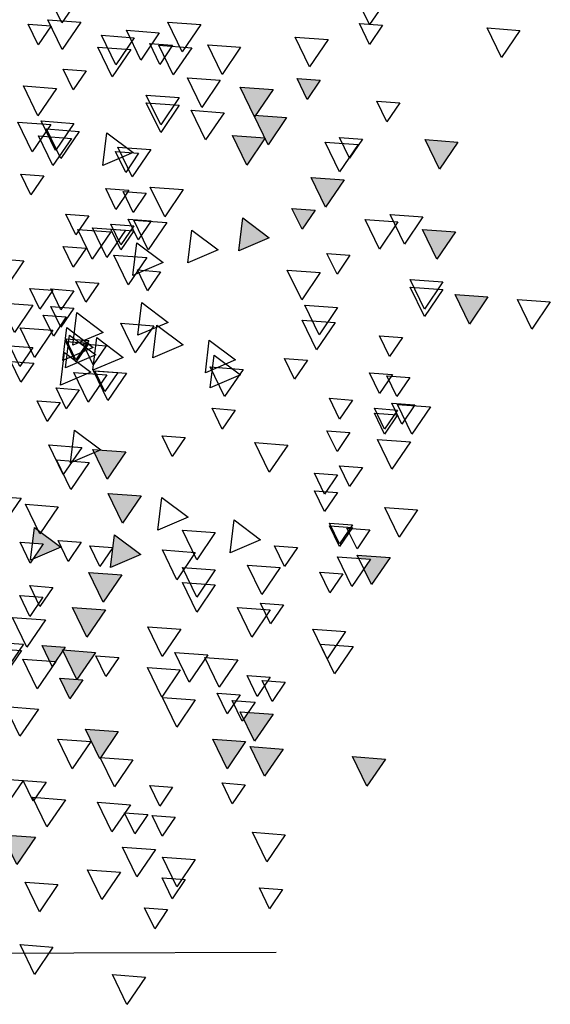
# Model space of a CAD drawing. Header units: millimetres. Extents: x 4617 to 4884, y 1258 to 1784.
# Tile 239 of 256: x 4743.13 to 4744.17, y 1601.56 to 1603.5. Entities that reach past the tile are written whole.
import ezdxf

# ---------------------------------------------------------------- set-up
doc = ezdxf.new("R2010")
doc.units = ezdxf.units.MM
doc.header["$LTSCALE"] = 0.4
for name, color, linetype in [('00 AC - VEGETACIÓN', 254, 'Continuous'), ('LÁMINA', 1, 'Continuous'), ('TXT', 3, 'Continuous'), ('TXT COTA', 3, 'Continuous')]:
    doc.layers.add(name, color=color, linetype=linetype)
doc.styles.add('SaAS simplex', font='simplex.shx', dxfattribs={"width": 0.8})
doc.dimstyles.new('COTAS 125', dxfattribs={"dimscale": 0.01, "dimtxt": 15, "dimasz": 8, "dimexe": 5, "dimexo": 20, "dimgap": 10, "dimtad": 0, "dimzin": 9, "dimdsep": 46, "dimtxsty": 'SaAS simplex', "dimblk": 'OBLIQUE', "dimcen": 0, "dimclrd": 8, "dimclre": 8, "dimclrt": 256, "dimadec": 1, "dimazin": 0, "dimtfac": 1, "dimtmove": 2, "dimatfit": 3, "dimldrblk": 'OBLIQUE', "dimfxl": 10, "dimlwd": -1, "dimlwe": -1, "dimarcsym": 0})

# ---------------------------------------------------------------- blocks, each defined once
blk = doc.blocks.new('ARB')
at = {"layer": 'LÁMINA'}
h = blk.add_hatch(color=254, dxfattribs=at)
h.paths.add_polyline_path([(3288.9164, 1398.6733), (3288.9133, 1398.6668), (3288.9457, 1398.619), (3288.974, 1398.6775)])
h.paths.add_polyline_path([(3288.9251, 1398.5926), (3288.9506, 1398.555), (3288.9704, 1398.596)])
h.paths.add_polyline_path([(3289.0814, 1398.658), (3289.1179, 1398.6043), (3289.1462, 1398.6627)])
h.paths.add_polyline_path([(3289.0175, 1398.5743), (3289.054, 1398.5206), (3289.0822, 1398.579)])
h.paths.add_polyline_path([(3288.9695, 1398.2943), (3289.006, 1398.2406), (3289.0261, 1398.2821), (3289.0252, 1398.2825), (3289.0268, 1398.2837), (3289.0343, 1398.299)])
h.paths.add_polyline_path([(3288.9247, 1398.2135), (3288.9612, 1398.1598), (3288.9895, 1398.2183)])
h.paths.add_polyline_path([(3288.9178, 1397.9953), (3288.9174, 1397.9944), (3288.9533, 1397.9415), (3288.9816, 1398)])
h.paths.add_polyline_path([(3288.9887, 1397.8739), (3289.0252, 1397.8202), (3289.0534, 1397.8787)])
h.paths.add_polyline_path([(3289.0421, 1397.6874), (3289.0737, 1397.6738), (3289.0693, 1397.6802), (3289.0993, 1397.6824), (3289.0941, 1397.7263)])
h.paths.add_polyline_path([(3288.9456, 1397.7112), (3288.972, 1397.6724), (3288.9899, 1397.6737), (3289.0103, 1397.7159)])
h.paths.add_polyline_path([(3288.9485, 1397.4959), (3288.985, 1397.4422), (3289.0121, 1397.4983), (3289.0107, 1397.5004)])
h.paths.add_polyline_path([(3288.921, 1397.5813), (3288.9365, 1397.5586), (3288.9379, 1397.5587), (3288.9373, 1397.5574), (3288.9575, 1397.5276), (3288.9858, 1397.5861)])
h.paths.add_polyline_path([(3289.2242, 1398.1156), (3289.2261, 1398.1148), (3289.2282, 1398.1149), (3289.2278, 1398.114), (3289.243, 1398.1075), (3289.2466, 1398.1102), (3289.2472, 1398.1057), (3289.2838, 1398.09), (3289.2761, 1398.1545)])
h.paths.add_polyline_path([(3289.1946, 1398.3774), (3289.2311, 1398.3237), (3289.2594, 1398.3822)])
h.paths.add_polyline_path([(3289.1257, 1398.2583), (3289.1854, 1398.2328), (3289.1777, 1398.2972)])
h.paths.add_polyline_path([(3289.033, 1398.4793), (3289.0628, 1398.4354), (3289.0644, 1398.4355), (3289.0637, 1398.4341), (3289.0695, 1398.4256), (3289.0977, 1398.4841)])
h.paths.add_polyline_path([(3288.6447, 1399.0621), (3288.6809, 1399.0089), (3288.6815, 1399.0089), (3288.7095, 1399.0669)])
h.paths.add_polyline_path([(3288.3059, 1398.802), (3288.3424, 1398.7483), (3288.3707, 1398.8068)])
h.paths.add_polyline_path([(3288.2314, 1398.7077), (3288.2679, 1398.654), (3288.2962, 1398.7125)])
h.paths.add_polyline_path([(3288.2609, 1398.7668), (3288.2974, 1398.7131), (3288.3257, 1398.7715)])
h.paths.add_polyline_path([(3288.2602, 1398.847), (3288.2967, 1398.7933), (3288.3249, 1398.8517)])
h.paths.add_polyline_path([(3288.2496, 1398.9396), (3288.2503, 1398.9384), (3288.2568, 1398.9389), (3288.254, 1398.9331), (3288.286, 1398.8859), (3288.3143, 1398.9444)])
h.paths.add_polyline_path([(3288.1337, 1398.4073), (3288.1934, 1398.3817), (3288.1857, 1398.4462)])
h.paths.add_polyline_path([(3288.1708, 1398.2997), (3288.2073, 1398.246), (3288.2356, 1398.3045)])
h.paths.add_polyline_path([(3288.1988, 1398.0378), (3288.2243, 1398.0002), (3288.2441, 1398.0411)])
h.paths.add_polyline_path([(3288.1928, 1397.8806), (3288.2524, 1397.8551), (3288.2448, 1397.9195)])
h.paths.add_polyline_path([(3288.2855, 1397.9228), (3288.322, 1397.8691), (3288.3502, 1397.9276)])
h.paths.add_polyline_path([(3288.1787, 1397.5208), (3288.2096, 1397.4754), (3288.2196, 1397.4762), (3288.2435, 1397.5256)])
h.paths.add_polyline_path([(3288.2196, 1397.4762), (3288.2152, 1397.4671), (3288.2096, 1397.4754), (3288.2026, 1397.4749), (3288.2391, 1397.4212), (3288.2673, 1397.4797)])
h.paths.add_polyline_path([(3288.2082, 1397.5799), (3288.2447, 1397.5262), (3288.273, 1397.5847)])
h.paths.add_polyline_path([(3288.3017, 1397.4027), (3288.3382, 1397.349), (3288.3659, 1397.4062), (3288.3651, 1397.4074)])
h.paths.add_polyline_path([(3287.974, 1396.8871), (3288.0105, 1396.8334), (3288.0387, 1396.8918)])
h = blk.add_hatch(color=254, dxfattribs=at)
h.paths.add_polyline_path([(3288.4123, 1397.5612), (3288.412, 1397.5607), (3288.4117, 1397.5611), (3288.4005, 1397.5603), (3288.4261, 1397.5227), (3288.4458, 1397.5636)])
h.paths.add_polyline_path([(3288.3901, 1397.6154), (3288.3886, 1397.6125), (3288.3868, 1397.6152), (3288.3755, 1397.6144), (3288.4117, 1397.5611), (3288.4123, 1397.5612), (3288.4395, 1397.6176), (3288.4386, 1397.619)])
h.paths.add_polyline_path([(3288.435, 1397.6243), (3288.4386, 1397.619), (3288.4403, 1397.6191), (3288.4395, 1397.6176), (3288.4541, 1397.5961), (3288.4655, 1397.597), (3288.4803, 1397.6276)])
h.paths.add_polyline_path([(3288.488, 1397.5026), (3288.5245, 1397.4489), (3288.5527, 1397.5073)])
h.paths.add_polyline_path([(3288.5474, 1397.3997), (3288.5729, 1397.3622), (3288.5927, 1397.4031)])
h.paths.add_polyline_path([(3288.518, 1397.3619), (3288.5435, 1397.3243), (3288.5633, 1397.3652)])
h.paths.add_polyline_path([(3288.4288, 1397.4007), (3288.4279, 1397.3989), (3288.4633, 1397.3469), (3288.4915, 1397.4054)])
h.paths.add_polyline_path([(3288.4346, 1397.324), (3288.4711, 1397.2703), (3288.4964, 1397.3226), (3288.4926, 1397.3282)])
h.paths.add_polyline_path([(3288.4153, 1397.2521), (3288.4365, 1397.2209), (3288.4442, 1397.2214), (3288.4606, 1397.2554)])
h.paths.add_polyline_path([(3288.4365, 1397.2209), (3288.4014, 1397.2183), (3288.4168, 1397.1956), (3288.4183, 1397.1957), (3288.4176, 1397.1943), (3288.4379, 1397.1646), (3288.4661, 1397.223), (3288.4442, 1397.2214), (3288.4408, 1397.2145)])
h.paths.add_polyline_path([(3288.5744, 1397.2864), (3288.6341, 1397.2609), (3288.6264, 1397.3253)])
h.paths.add_polyline_path([(3288.5527, 1397.2157), (3288.5892, 1397.162), (3288.6174, 1397.2204)])
h.paths.add_polyline_path([(3288.6265, 1397.2107), (3288.663, 1397.157), (3288.6912, 1397.2155)])
h.paths.add_polyline_path([(3288.6367, 1397.393), (3288.6623, 1397.3554), (3288.682, 1397.3963)])
h.paths.add_polyline_path([(3288.5822, 1397.4833), (3288.5917, 1397.4693), (3288.6033, 1397.4701), (3288.5983, 1397.4597), (3288.6187, 1397.4296), (3288.6469, 1397.4881)])
h.paths.add_polyline_path([(3288.5667, 1397.5783), (3288.5823, 1397.5553), (3288.6076, 1397.5572), (3288.5965, 1397.5344), (3288.6032, 1397.5246), (3288.6314, 1397.583)])
h.paths.add_polyline_path([(3288.5678, 1397.7424), (3288.5934, 1397.7048), (3288.6131, 1397.7458)])
h.paths.add_polyline_path([(3288.6553, 1397.5075), (3288.6918, 1397.4538), (3288.72, 1397.5123), (3288.7184, 1397.5121), (3288.7164, 1397.508), (3288.7138, 1397.5118)])
h.paths.add_polyline_path([(3288.7063, 1397.2857), (3288.6953, 1397.2775), (3288.7182, 1397.2438), (3288.7306, 1397.2385), (3288.7337, 1397.2448), (3288.7286, 1397.2874)])
h.paths.add_polyline_path([(3288.7438, 1397.3814), (3288.7803, 1397.3277), (3288.8086, 1397.3861)])
h.paths.add_polyline_path([(3288.7286, 1397.2874), (3288.7337, 1397.2448), (3288.7552, 1397.2893)])
h.paths.add_polyline_path([(3288.7873, 1397.8832), (3288.7853, 1397.879), (3288.7826, 1397.8829), (3288.7468, 1397.8803), (3288.7833, 1397.8266), (3288.8116, 1397.885)])
h.paths.add_polyline_path([(3288.4486, 1397.9013), (3288.4829, 1397.8509), (3288.4889, 1397.8554), (3288.5134, 1397.906)])
h.paths.add_polyline_path([(3288.4203, 1398.0248), (3288.4204, 1398.0239), (3288.4563, 1397.9711), (3288.4846, 1398.0295)])
h.paths.add_polyline_path([(3288.4198, 1398.0247), (3288.4203, 1398.0248), (3288.417, 1398.0524), (3288.365, 1398.0135), (3288.3657, 1398.0132), (3288.3805, 1398.0143), (3288.3775, 1398.0082), (3288.4247, 1397.988), (3288.4204, 1398.0239)])
h.paths.add_polyline_path([(3287.7961, 1397.6465), (3287.8326, 1397.5928), (3287.8579, 1397.6451), (3287.8461, 1397.6502)])
h.paths.add_polyline_path([(3287.7658, 1397.5598), (3287.8023, 1397.5061), (3287.8306, 1397.5645)])
h.paths.add_polyline_path([(3287.7666, 1397.4438), (3287.8263, 1397.4182), (3287.8186, 1397.4827)])
h.paths.add_polyline_path([(3287.804, 1397.4041), (3287.8405, 1397.3504), (3287.8688, 1397.4089)])
h.paths.add_polyline_path([(3287.8362, 1397.335), (3287.8727, 1397.2813), (3287.901, 1397.3397)])
h.paths.add_polyline_path([(3287.9241, 1397.4585), (3287.9793, 1397.4349), (3287.9589, 1397.4649), (3287.9798, 1397.4665), (3287.9761, 1397.4974), (3287.9692, 1397.4923), (3287.9655, 1397.4845), (3287.9632, 1397.4878)])
h.paths.add_polyline_path([(3287.9153, 1397.2612), (3287.9189, 1397.2559), (3287.9206, 1397.2561), (3287.9199, 1397.2545), (3287.9344, 1397.2331), (3287.9458, 1397.2339), (3287.9606, 1397.2646)])
h.paths.add_polyline_path([(3287.8559, 1397.2513), (3287.8921, 1397.1981), (3287.8926, 1397.1981), (3287.9199, 1397.2545), (3287.9189, 1397.2559)])
h.paths.add_polyline_path([(3287.8926, 1397.1981), (3287.8924, 1397.1976), (3287.8921, 1397.1981), (3287.8809, 1397.1973), (3287.9064, 1397.1597), (3287.9262, 1397.2006)])
h.paths.add_polyline_path([(3287.8109, 1397.0952), (3287.8455, 1397.0443), (3287.8468, 1397.0444), (3287.8462, 1397.0432), (3287.8474, 1397.0415), (3287.8756, 1397.1)])
h.paths.add_polyline_path([(3287.0826, 1397.9517), (3287.1191, 1397.898), (3287.1474, 1397.9564)])
h.paths.add_polyline_path([(3287.1466, 1398.0797), (3287.1831, 1398.026), (3287.2113, 1398.0844)])
h.paths.add_polyline_path([(3287.1417, 1398.2569), (3287.1782, 1398.2032), (3287.2064, 1398.2616)])
h.paths.add_polyline_path([(3287.3659, 1398.1825), (3287.4024, 1398.1288), (3287.4306, 1398.1873)])
h.paths.add_polyline_path([(3287.4232, 1398.1226), (3287.4488, 1398.085), (3287.4686, 1398.1259)])
h.paths.add_polyline_path([(3287.5135, 1398.0684), (3287.5732, 1398.0428), (3287.5655, 1398.1073)])
h.paths.add_polyline_path([(3287.5226, 1398.2654), (3287.522, 1398.2642), (3287.5578, 1398.2116), (3287.586, 1398.27)])
h.paths.add_polyline_path([(3287.4792, 1398.3049), (3287.5157, 1398.2512), (3287.522, 1398.2642), (3287.5213, 1398.2653), (3287.5226, 1398.2654), (3287.5424, 1398.3064), (3287.5403, 1398.3094)])
h.paths.add_polyline_path([(3287.5058, 1398.3602), (3287.5403, 1398.3094), (3287.5438, 1398.3096), (3287.5705, 1398.365)])
h.paths.add_polyline_path([(3287.4134, 1398.3786), (3287.439, 1398.341), (3287.4587, 1398.3819)])
h.paths.add_polyline_path([(3287.3589, 1398.8067), (3287.3954, 1398.753), (3287.4237, 1398.8115)])
h.paths.add_polyline_path([(3287.4763, 1398.7343), (3287.5128, 1398.6806), (3287.5299, 1398.716), (3287.5217, 1398.728), (3287.5297, 1398.7286), (3287.5235, 1398.7378)])
h.paths.add_polyline_path([(3287.477, 1398.6689), (3287.5135, 1398.6152), (3287.5418, 1398.6736)])
h.paths.add_polyline_path([(3287.309, 1398.5916), (3287.3394, 1398.5467), (3287.3442, 1398.5471), (3287.3421, 1398.5428), (3287.3455, 1398.5379), (3287.3737, 1398.5963)])
h.paths.add_polyline_path([(3287.2753, 1397.4383), (3287.3118, 1397.3847), (3287.3268, 1397.4158), (3287.3139, 1397.4349), (3287.3368, 1397.4365), (3287.34, 1397.4431)])
h.paths.add_polyline_path([(3287.2844, 1397.0411), (3287.3209, 1396.9874), (3287.3491, 1397.0459)])
h.paths.add_polyline_path([(3287.4861, 1397.0608), (3287.5226, 1397.0071), (3287.5509, 1397.0655)])
h.paths.add_polyline_path([(3287.5599, 1397.0755), (3287.5964, 1397.0219), (3287.6247, 1397.0803)])
h.paths.add_polyline_path([(3287.5058, 1397.1297), (3287.5423, 1397.076), (3287.5636, 1397.1202), (3287.5547, 1397.1333)])
at = {"layer": 'LÁMINA', "color": 254, "elevation": -10}
for points in [[(3287.2794, 1398.5423), (3287.3159, 1398.4886), (3287.3442, 1398.5471)], [(3287.8855, 1398.5456), (3287.922, 1398.4919), (3287.9503, 1398.5504)], [(3287.0194, 1398.4769), (3287.0559, 1398.4232), (3287.0841, 1398.4817)], [(3287.2904, 1398.4869), (3287.3159, 1398.4493), (3287.3357, 1398.4902)], [(3287.6485, 1398.4882), (3287.685, 1398.4345), (3287.7132, 1398.493)], [(3287.8847, 1398.4931), (3287.9212, 1398.4394), (3287.9494, 1398.4979)], [(3287.9429, 1398.4857), (3287.9684, 1398.4481), (3287.9882, 1398.489)], [(3287.3975, 1398.4587), (3287.434, 1398.405), (3287.4623, 1398.4634)], [(3287.7302, 1398.4722), (3287.7667, 1398.4185), (3287.7949, 1398.477)], [(3287.7794, 1398.4624), (3287.8159, 1398.4087), (3287.8442, 1398.4672)], [(3287.5698, 1398.4439), (3287.6063, 1398.3902), (3287.6345, 1398.4487)], [(3287.6662, 1398.4427), (3287.7027, 1398.389), (3287.731, 1398.4475)], [(3287.7037, 1398.4475), (3287.7293, 1398.4099), (3287.749, 1398.4508)], [(3287.7863, 1398.439), (3287.8228, 1398.3853), (3287.851, 1398.4437)], [(3287.874, 1398.3971), (3287.8996, 1398.3595), (3287.9193, 1398.4004)], [(3287.4134, 1398.3786), (3287.439, 1398.341), (3287.4587, 1398.3819)], [(3287.5058, 1398.3602), (3287.5423, 1398.3065), (3287.5705, 1398.365)], [(3287.6099, 1398.3785), (3287.6464, 1398.3248), (3287.6746, 1398.3832)], [(3287.9327, 1398.3625), (3287.9692, 1398.3088), (3287.9974, 1398.3673)], [(3287.6908, 1398.3443), (3287.7273, 1398.2906), (3287.7556, 1398.349)], [(3287.2559, 1398.3343), (3287.2815, 1398.2967), (3287.3013, 1398.3376)], [(3287.6908, 1398.3295), (3287.7273, 1398.2758), (3287.7556, 1398.3343)], [(3287.4792, 1398.3049), (3287.5157, 1398.2512), (3287.544, 1398.3096)], [(3287.6023, 1398.3147), (3287.6388, 1398.261), (3287.667, 1398.3195)], [(3287.8982, 1398.2936), (3287.9347, 1398.2399), (3287.963, 1398.2984)], [(3287.9437, 1398.2913), (3287.9802, 1398.2376), (3288.0085, 1398.2961)], [(3287.5213, 1398.2653), (3287.5578, 1398.2116), (3287.586, 1398.27)], [(3287.8334, 1398.2751), (3287.7814, 1398.2362), (3287.8411, 1398.2107)], [(3287.8876, 1398.2778), (3287.9241, 1398.2241), (3287.9523, 1398.2826)], [(3287.9032, 1398.2641), (3287.9397, 1398.2104), (3287.9679, 1398.2688)], [(3287.1417, 1398.2569), (3287.1782, 1398.2032), (3287.2064, 1398.2616)], [(3287.3298, 1398.2625), (3287.3554, 1398.225), (3287.3751, 1398.2659)], [(3287.3298, 1398.2625), (3287.3554, 1398.225), (3287.3751, 1398.2659)], [(3287.3385, 1398.2519), (3287.375, 1398.1982), (3287.4032, 1398.2567)], [(3287.7469, 1398.2421), (3287.7834, 1398.1884), (3287.8117, 1398.2468)], [(3287.7707, 1398.2346), (3287.7962, 1398.197), (3287.816, 1398.238)], [(3287.9577, 1398.1903), (3287.9832, 1398.1528), (3288.003, 1398.1937)], [(3287.3659, 1398.1825), (3287.4024, 1398.1288), (3287.4306, 1398.1873)], [(3287.6829, 1398.1633), (3287.7194, 1398.1096), (3287.7477, 1398.1681)], [(3287.7559, 1398.1559), (3287.7815, 1398.1183), (3287.8012, 1398.1592)], [(3287.7903, 1398.1617), (3287.8159, 1398.1242), (3287.8356, 1398.1651)], [(3287.7903, 1398.1617), (3287.8159, 1398.1242), (3287.8356, 1398.1651)], [(3287.2105, 1398.1092), (3287.247, 1398.0555), (3287.2753, 1398.114)], [(3287.4232, 1398.1226), (3287.4488, 1398.085), (3287.4686, 1398.1259)], [(3287.8691, 1398.1116), (3287.8946, 1398.074), (3287.9144, 1398.1149)], [(3287.2598, 1398.0993), (3287.2963, 1398.0457), (3287.3245, 1398.1041)], [(3287.5655, 1398.1073), (3287.5135, 1398.0684), (3287.5732, 1398.0428)], [(3287.7154, 1398.0982), (3287.7519, 1398.0445), (3287.7802, 1398.1029)], [(3287.7461, 1398.1017), (3287.7716, 1398.0642), (3287.7914, 1398.1051)], [(3287.7805, 1398.0919), (3287.8061, 1398.0543), (3287.8258, 1398.0952)], [(3287.1466, 1398.0797), (3287.1831, 1398.026), (3287.2113, 1398.0844)], [(3287.6661, 1398.0832), (3287.6141, 1398.0443), (3287.6738, 1398.0187)], [(3287.7805, 1398.082), (3287.8061, 1398.0445), (3287.8258, 1398.0854)], [(3287.7968, 1398.0831), (3287.8333, 1398.0295), (3287.8616, 1398.0879)], [(3287.8256, 1398.0797), (3287.8621, 1398.026), (3287.8904, 1398.0844)], [(3287.7743, 1398.0585), (3287.7223, 1398.0196), (3287.782, 1397.9941)], [(3287.3544, 1398.034), (3287.3799, 1397.9964), (3287.3997, 1398.0373)], [(3287.874, 1398.0476), (3287.8996, 1398.01), (3287.9193, 1398.0509)], [(3287.7548, 1398.0292), (3287.7913, 1397.9756), (3287.8195, 1398.034)], [(3287.9967, 1398.0229), (3288.0331, 1397.9692), (3288.0614, 1398.0277)], [(3287.413, 1397.9995), (3287.4495, 1397.9458), (3287.4778, 1398.0042)], [(3287.7276, 1398.0014), (3287.7531, 1397.9638), (3287.7729, 1398.0048)], [(3287.1712, 1397.9812), (3287.2077, 1397.9275), (3287.2359, 1397.986)], [(3287.8494, 1397.9787), (3287.8749, 1397.9411), (3287.8947, 1397.982)], [(3287.1712, 1397.9664), (3287.2077, 1397.9128), (3287.2359, 1397.9712)], [(3287.8986, 1397.9639), (3287.9242, 1397.9263), (3287.9439, 1397.9673)], [(3287.9399, 1397.9651), (3287.9655, 1397.9275), (3287.9852, 1397.9684)], [(3286.9596, 1397.9418), (3286.9961, 1397.8881), (3287.0243, 1397.9466)], [(3287.0826, 1397.9517), (3287.1191, 1397.898), (3287.1474, 1397.9564)], [(3287.7645, 1397.9404), (3287.7125, 1397.9015), (3287.7722, 1397.876)], [(3287.9789, 1397.9355), (3288.0154, 1397.8818), (3288.0437, 1397.9402)], [(3287.3786, 1397.9306), (3287.4151, 1397.8769), (3287.4433, 1397.9353)], [(3287.8924, 1397.9207), (3287.8404, 1397.8818), (3287.9001, 1397.8563)], [(3287.8986, 1397.9295), (3287.9242, 1397.8919), (3287.9439, 1397.9328)], [(3287.3835, 1397.901), (3287.42, 1397.8473), (3287.4483, 1397.9058)], [(3287.7408, 1397.8949), (3287.7773, 1397.8412), (3287.8055, 1397.8997)], [(3287.9133, 1397.9122), (3287.9388, 1397.8746), (3287.9586, 1397.9156)], [(3287.7349, 1397.8961), (3287.683, 1397.8572), (3287.7426, 1397.8317)], [(3287.9121, 1397.8912), (3287.8601, 1397.8523), (3287.9198, 1397.8267)], [(3287.9395, 1397.8863), (3287.976, 1397.8326), (3288.0043, 1397.891)], [(3287.251, 1397.8716), (3287.2766, 1397.834), (3287.2963, 1397.8749)], [(3287.6316, 1397.8666), (3287.5796, 1397.8277), (3287.6393, 1397.8021)], [(3287.853, 1397.8715), (3287.8011, 1397.8326), (3287.8607, 1397.807)], [(3287.9072, 1397.8764), (3287.8552, 1397.8375), (3287.9149, 1397.812)], [(3287.8691, 1397.8655), (3287.8946, 1397.8279), (3287.9144, 1397.8688)], [(3287.8691, 1397.8606), (3287.8946, 1397.823), (3287.9144, 1397.8639)], [(3287.8346, 1397.8556), (3287.8602, 1397.818), (3287.88, 1397.859)], [(3287.917, 1397.842), (3287.865, 1397.8031), (3287.9247, 1397.7775)], [(3287.9793, 1397.8519), (3288.0048, 1397.8143), (3288.0246, 1397.8552)], [(3287.438, 1397.8273), (3287.4636, 1397.7897), (3287.4833, 1397.8306)], [(3287.6218, 1397.8371), (3287.5698, 1397.7982), (3287.6295, 1397.7726)], [(3287.9773, 1397.8212), (3288.0029, 1397.7836), (3288.0227, 1397.8245)], [(3287.2707, 1397.7987), (3287.2962, 1397.7611), (3287.316, 1397.802)], [(3287.2707, 1397.7987), (3287.2962, 1397.7611), (3287.316, 1397.802)], [(3287.5648, 1397.8089), (3287.6013, 1397.7552), (3287.6296, 1397.8137)], [(3287.7949, 1397.8014), (3287.8314, 1397.7477), (3287.8597, 1397.8062)], [(3287.812, 1397.8027), (3287.8375, 1397.7651), (3287.8573, 1397.806)], [(3287.8335, 1397.7979), (3287.87, 1397.7442), (3287.8983, 1397.8027)], [(3287.2363, 1397.7928), (3287.2618, 1397.7552), (3287.2816, 1397.7962)], [(3287.888, 1397.7689), (3287.9136, 1397.7313), (3287.9333, 1397.7722)], [(3287.3494, 1397.7485), (3287.375, 1397.7109), (3287.3948, 1397.7519)], [(3287.9252, 1397.7436), (3287.9507, 1397.706), (3287.9705, 1397.7469)], [(3287.1958, 1397.7351), (3287.2323, 1397.6814), (3287.2605, 1397.7399)], [(3287.2264, 1397.7387), (3287.252, 1397.7011), (3287.2717, 1397.742)], [(3287.2609, 1397.7288), (3287.2864, 1397.6913), (3287.3062, 1397.7322)], [(3287.5807, 1397.7288), (3287.6063, 1397.6913), (3287.626, 1397.7322)], [(3287.2609, 1397.719), (3287.2864, 1397.6814), (3287.3062, 1397.7223)], [(3287.3544, 1397.6845), (3287.3799, 1397.647), (3287.3997, 1397.6879)], [(3287.8973, 1397.6894), (3287.8453, 1397.6505), (3287.905, 1397.6249)], [(3287.2352, 1397.6662), (3287.2716, 1397.6125), (3287.2999, 1397.671)], [(3287.6791, 1397.6747), (3287.7047, 1397.6371), (3287.7244, 1397.678)], [(3287.477, 1397.6598), (3287.5135, 1397.6061), (3287.5418, 1397.6646)], [(3287.7961, 1397.6465), (3287.8326, 1397.5928), (3287.8609, 1397.6513)], [(3287.8827, 1397.6552), (3287.9192, 1397.6015), (3287.9475, 1397.6599)], [(3287.868, 1397.6256), (3287.9045, 1397.5719), (3287.9327, 1397.6304)], [(3287.3298, 1397.6156), (3287.3553, 1397.5781), (3287.3751, 1397.619)], [(3287.379, 1397.6009), (3287.4045, 1397.5633), (3287.4243, 1397.6042)], [(3287.379, 1397.5664), (3287.4045, 1397.5288), (3287.4243, 1397.5697)], [(3287.7251, 1397.5565), (3287.6731, 1397.5176), (3287.7328, 1397.492)], [(3287.7658, 1397.5598), (3287.8023, 1397.5061), (3287.8306, 1397.5645)], [(3288.0019, 1397.5554), (3288.0275, 1397.5178), (3288.0473, 1397.5587)], [(3287.2211, 1397.5319), (3287.2576, 1397.4782), (3287.2859, 1397.5366)], [(3287.929, 1397.5382), (3287.9655, 1397.4845), (3287.9937, 1397.543)], [(3287.5824, 1397.5122), (3287.5304, 1397.4733), (3287.5901, 1397.4477)], [(3287.315, 1397.4926), (3287.3405, 1397.455), (3287.3603, 1397.4959)], [(3287.3494, 1397.5024), (3287.375, 1397.4648), (3287.3948, 1397.5058)], [(3287.3494, 1397.4975), (3287.375, 1397.4599), (3287.3948, 1397.5008)], [(3287.6197, 1397.4876), (3287.6562, 1397.4339), (3287.6845, 1397.4923)], [(3287.9761, 1397.4974), (3287.9241, 1397.4585), (3287.9838, 1397.433)], [(3287.8186, 1397.4827), (3287.7666, 1397.4438), (3287.8263, 1397.4182)], [(3287.4577, 1397.4581), (3287.4832, 1397.4205), (3287.503, 1397.4615)], [(3287.6591, 1397.4482), (3287.6956, 1397.3945), (3287.7238, 1397.453)], [(3287.8218, 1397.4581), (3287.8474, 1397.4205), (3287.8671, 1397.4615)], [(3287.8841, 1397.4681), (3287.9096, 1397.4305), (3287.9294, 1397.4714)], [(3287.9589, 1397.4649), (3287.9844, 1397.4273), (3288.0042, 1397.4683)], [(3287.2753, 1397.4383), (3287.3118, 1397.3847), (3287.34, 1397.4431)], [(3287.3139, 1397.4349), (3287.3504, 1397.3812), (3287.3786, 1397.4396)], [(3287.4918, 1397.4187), (3287.5283, 1397.365), (3287.5565, 1397.4234)], [(3287.6197, 1397.4137), (3287.6562, 1397.36), (3287.6845, 1397.4185)], [(3287.3684, 1397.4059), (3287.3939, 1397.3683), (3287.4137, 1397.4092)], [(3287.804, 1397.4041), (3287.8405, 1397.3504), (3287.8688, 1397.4089)], [(3287.6197, 1397.3842), (3287.6562, 1397.3305), (3287.6845, 1397.389)], [(3287.9399, 1397.3794), (3287.9655, 1397.3418), (3287.9852, 1397.3827)], [(3287.9596, 1397.3597), (3287.9851, 1397.3221), (3288.0049, 1397.363)], [(3287.4855, 1397.345), (3287.5111, 1397.3074), (3287.5308, 1397.3483)], [(3287.5114, 1397.335), (3287.5479, 1397.2813), (3287.5762, 1397.3397)], [(3287.8362, 1397.335), (3287.8727, 1397.2813), (3287.901, 1397.3397)], [(3287.9543, 1397.3153), (3287.9908, 1397.2616), (3288.0191, 1397.3201)], [(3287.6879, 1397.297), (3287.7244, 1397.2433), (3287.7526, 1397.3018)], [(3287.3631, 1397.2921), (3287.3996, 1397.2384), (3287.4278, 1397.2969)], [(3287.3483, 1397.2626), (3287.3848, 1397.2089), (3287.4131, 1397.2673)], [(3287.9153, 1397.2612), (3287.9409, 1397.2237), (3287.9606, 1397.2646)], [(3287.9979, 1397.2675), (3288.0344, 1397.2138), (3288.0626, 1397.2723)], [(3288.0016, 1397.255), (3288.0381, 1397.2013), (3288.0663, 1397.2598)], [(3287.5754, 1397.2365), (3287.6119, 1397.1828), (3287.6402, 1397.2413)], [(3287.6345, 1397.2464), (3287.671, 1397.1927), (3287.6992, 1397.2511)], [(3287.8098, 1397.2411), (3287.8354, 1397.2035), (3287.8552, 1397.2444)], [(3287.8559, 1397.2513), (3287.8924, 1397.1976), (3287.9206, 1397.2561)], [(3287.6886, 1397.2169), (3287.7251, 1397.1632), (3287.7533, 1397.2216)], [(3287.9339, 1397.2331), (3287.9704, 1397.1794), (3287.9986, 1397.2378)], [(3287.5118, 1397.2022), (3287.5374, 1397.1646), (3287.5571, 1397.2055)], [(3287.8809, 1397.1973), (3287.9064, 1397.1597), (3287.9262, 1397.2006)], [(3287.4823, 1397.1923), (3287.5078, 1397.1547), (3287.5276, 1397.1957)], [(3287.5709, 1397.1677), (3287.5964, 1397.1301), (3287.6162, 1397.1711)], [(3287.6591, 1397.1578), (3287.6956, 1397.1041), (3287.7238, 1397.1625)], [(3287.5413, 1397.153), (3287.5669, 1397.1154), (3287.5867, 1397.1563)], [(3287.9683, 1397.1395), (3288.0048, 1397.0858), (3288.0331, 1397.1443)], [(3287.5058, 1397.1297), (3287.5423, 1397.076), (3287.5705, 1397.1344)], [(3287.8109, 1397.0952), (3287.8474, 1397.0415), (3287.8756, 1397.1)], [(3287.4861, 1397.0608), (3287.5226, 1397.0071), (3287.5509, 1397.0655)], [(3287.5599, 1397.0755), (3287.5964, 1397.0219), (3287.6247, 1397.0803)], [(3287.865, 1397.0755), (3287.9015, 1397.0219), (3287.9297, 1397.0803)], [(3287.2844, 1397.0411), (3287.3209, 1396.9874), (3287.3491, 1397.0459)], [(3287.7821, 1397.0397), (3287.8186, 1396.986), (3287.8468, 1397.0444)], [(3287.561, 1396.9905), (3287.5866, 1396.9529), (3287.6063, 1396.9939)], [(3287.7037, 1396.9856), (3287.7293, 1396.948), (3287.749, 1396.9889)], [(3287.953, 1396.9955), (3287.9785, 1396.9579), (3287.9983, 1396.9989)], [(3287.9983, 1396.9989), (3288.0239, 1396.9613), (3288.0436, 1397.0022)], [(3287.787, 1396.9511), (3287.8235, 1396.8974), (3287.8518, 1396.9558)], [(3287.9149, 1396.9609), (3287.9514, 1396.9072), (3287.9797, 1396.9657)], [(3287.6988, 1396.9265), (3287.7244, 1396.889), (3287.7441, 1396.9299)], [(3287.7529, 1396.9315), (3287.7785, 1396.8939), (3287.7983, 1396.9348)], [(3287.4819, 1396.892), (3287.5184, 1396.8383), (3287.5467, 1396.8968)], [(3287.974, 1396.8871), (3288.0105, 1396.8334), (3288.0387, 1396.8918)], [(3287.7378, 1396.8625), (3287.7743, 1396.8088), (3287.8025, 1396.8672)], [(3287.6591, 1396.8428), (3287.6956, 1396.7891), (3287.7238, 1396.8475)], [(3287.8067, 1396.8182), (3287.8432, 1396.7645), (3287.8714, 1396.8229)], [(3287.6791, 1396.8035), (3287.7047, 1396.7659), (3287.7244, 1396.8068)], [(3287.9297, 1396.7936), (3287.9662, 1396.7399), (3287.9945, 1396.7983)], [(3287.4872, 1396.7838), (3287.5128, 1396.7462), (3287.5325, 1396.7871)], [(3287.7136, 1396.7444), (3287.7391, 1396.7068), (3287.7589, 1396.7478)], [(3287.9395, 1396.6705), (3287.976, 1396.6168), (3288.0043, 1396.6753)], [(3287.7575, 1396.6114), (3287.794, 1396.5577), (3287.8222, 1396.6162)]]:
    blk.add_lwpolyline(points, close=True, dxfattribs=at)
blk = doc.blocks.new('_Oblique')
at = {"layer": 'TXT COTA', "color": 0, "lineweight": -2}
blk.add_line((-0.5, -0.5), (0.5, 0.5), dxfattribs=at)

msp = doc.modelspace()

# ---------------------------------------------------------------- block references
at = {"layer": '00 AC - VEGETACIÓN', "xscale": -1}
msp.add_blockref('ARB', (8031.1315, 205.0046), dxfattribs=at)

# ---------------------------------------------------------------- leaders
at = {"layer": 'TXT'}
msp.add_leader([(4740.8932, 1601.6565), (4743.233, 1601.6638), (4743.6315, 1601.6652)], dimstyle='COTAS 125', override={"dimtxt": 5, "dimasz": 6, "dimgap": 0, "dimldrblk": 'DotSmall'}, dxfattribs=at)

doc.saveas('drawing.dxf')
